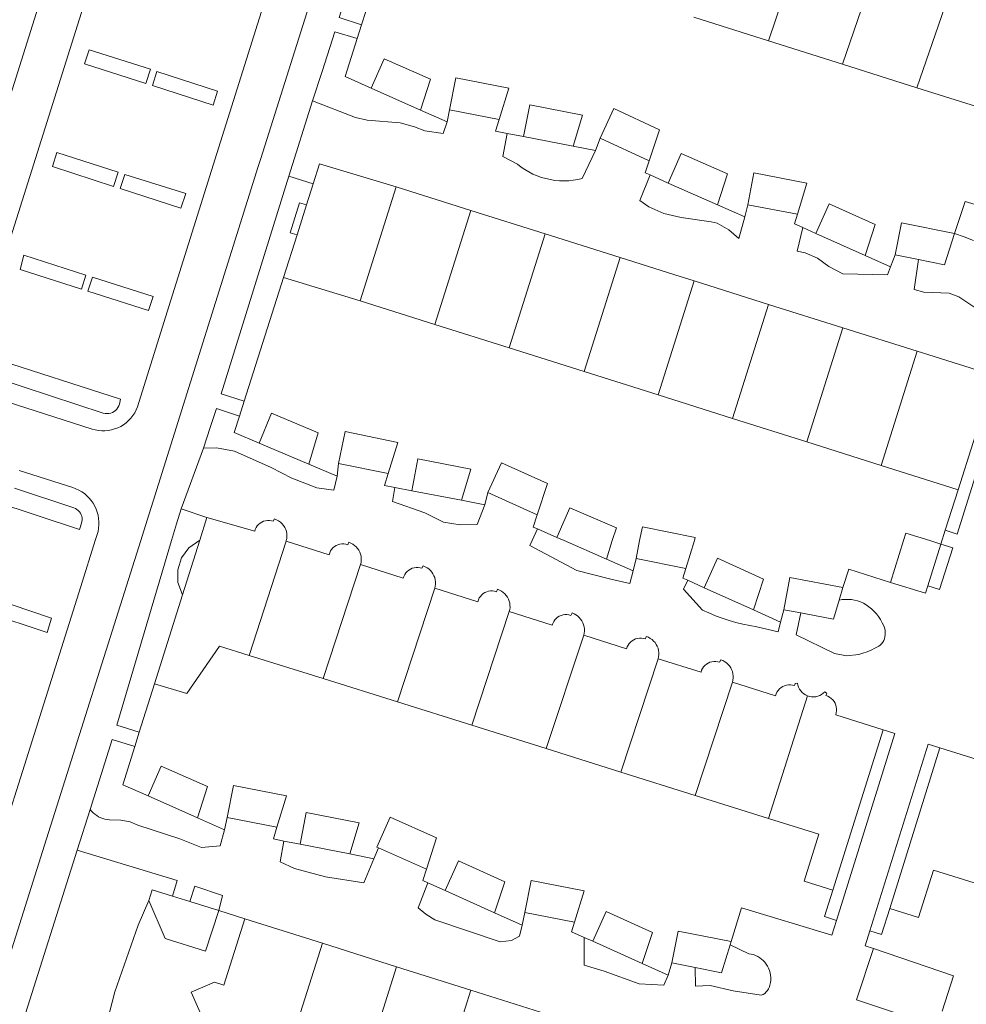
# Model space of a CAD drawing. Header units: metres. Extents: x 89888 to 94270, y 464165 to 468904.
# Tile 198 of 256: x 93874 to 93950, y 465963 to 466042. Entities that reach past the tile are written whole.
import ezdxf

# ---------------------------------------------------------------- set-up
doc = ezdxf.new("R2010")
doc.units = ezdxf.units.M
for name, color, linetype, lineweight in [('B_BEBOUWINGSGRENS_0', 251, 'CONTINUOUS', 13), ('B_OVERBOUWLIJN_LIJN_1', 251, 'CONTINUOUS', 13), ('B_TUSSENMUUR_0', 251, 'CONTINUOUS', 13), ('G_GRENS_ALGEMEEN_0', 251, 'CONTINUOUS', 13), ('T_CULTUURGRENS_0', 251, 'CONTINUOUS', 13), ('T_HEK_LIJN_0', 251, 'CONTINUOUS', 13), ('T_MUUR_30CM_LIJN_0', 251, 'CONTINUOUS', 13), ('V_WEGGRENS_0', 251, 'CONTINUOUS', 13)]:
    doc.layers.add(name, color=color, linetype=linetype, lineweight=lineweight)

msp = doc.modelspace()

# ---------------------------------------------------------------- linework, layer by layer
at = {"layer": 'B_BEBOUWINGSGRENS_0'}
for p, q in [((93934.193, 466040.338), (93928.178, 466042.237)), ((93940.187, 466038.446), (93934.193, 466040.338)), ((93946.19, 466036.55), (93940.187, 466038.446)), ((93952.198, 466034.653), (93946.19, 466036.55)), ((93906.108, 466034.746), (93902.122, 466036.514)), ((93912.463, 466033.998), (93908.458, 466034.776)), ((93918.436, 466031.837), (93914.43, 466032.61)), ((93924.561, 466030.644), (93920.607, 466032.482)), ((93930.086, 466027.095), (93926.101, 466028.863)), ((93904.134, 466028.551), (93910.162, 466026.65)), ((93936.546, 466026.34), (93932.53, 466027.113)), ((93910.162, 466026.65), (93916.172, 466024.755)), ((93916.172, 466024.755), (93922.219, 466022.848)), ((93942.014, 466023.018), (93938.034, 466024.798)), ((93946.319, 466022.685), (93944.426, 466023.065)), ((93901.229, 466019.364), (93895.052, 466021.228)), ((93928.191, 466020.964), (93934.199, 466019.07)), ((93907.275, 466017.452), (93901.229, 466019.364)), ((93934.199, 466019.07), (93940.209, 466017.174)), ((93913.265, 466015.559), (93907.275, 466017.452)), ((93940.209, 466017.174), (93946.218, 466015.279)), ((93919.312, 466013.648), (93913.265, 466015.559)), ((93946.218, 466015.279), (93952.427, 466013.321)), ((93925.296, 466011.757), (93919.312, 466013.648)), ((93952.427, 466013.321), (93949.514, 466004.102)), ((93931.309, 466009.856), (93925.296, 466011.757)), ((93937.303, 466007.962), (93931.309, 466009.856)), ((93943.306, 466006.064), (93937.303, 466007.962)), ((93897.082, 466006.178), (93893.067, 466007.878)), ((93903.499, 466005.404), (93899.491, 466006.217)), ((93949.514, 466004.102), (93943.306, 466006.064)), ((93909.423, 466003.252), (93905.406, 466004.021)), ((93915.52, 466002.068), (93911.55, 466003.871)), ((93917.705, 466000), (93917.122, 466000.255)), ((93921.117, 465998.509), (93917.705, 466000)), ((93928.218, 466000), (93927.522, 465997.746)), ((93948.132, 465999.717), (93947.065, 465996.348)), ((93927.522, 465997.746), (93923.511, 465998.544)), ((93932.985, 465994.408), (93929.01, 465996.2)), ((93940.211, 465996.203), (93939.909, 465995.197)), ((93936.803, 465994.167), (93935.444, 465994.425)), ((93898.234, 465988.859), (93892.266, 465990.73)), ((93904.241, 465986.976), (93898.234, 465988.859)), ((93910.238, 465985.096), (93904.241, 465986.976)), ((93916.252, 465983.21), (93910.238, 465985.096)), ((93943.462, 465984.725), (93939.402, 465971.774)), ((93943.998, 465970.311), (93948.046, 465983.279)), ((93922.275, 465981.322), (93916.252, 465983.21)), ((93928.286, 465979.438), (93922.275, 465981.322)), ((93888.088, 465977.634), (93884.102, 465979.4)), ((93934.213, 465977.579), (93928.286, 465979.438)), ((93894.513, 465976.861), (93890.5, 465977.651)), ((93900.392, 465974.706), (93896.379, 465975.494)), ((93906.58, 465973.491), (93902.717, 465975.193)), ((93912.08, 465969.966), (93908.104, 465971.756)), ((93886.086, 465971.294), (93887.468, 465970.865)), ((93887.468, 465970.865), (93889.811, 465970.137)), ((93918.538, 465969.196), (93914.525, 465969.985)), ((93891.922, 465969.47), (93898.18, 465967.498)), ((93898.18, 465967.498), (93904.18, 465965.608)), ((93924.008, 465965.879), (93920.029, 465967.661)), ((93931.19, 465967.642), (93931.112, 465967.386)), ((93928.287, 465965.538), (93926.403, 465965.915)), ((93904.18, 465965.608), (93910.18, 465963.718))]:
    msp.add_line(p, q, dxfattribs=at)
for points in [[(93902.122, 466036.514), (93903.176, 466038.891), (93906.915, 466037.233), (93906.108, 466034.746)], [(93908.458, 466034.776), (93908.958, 466037.352), (93913.228, 466036.523), (93912.463, 466033.998)], [(93914.43, 466032.61), (93914.923, 466035.166), (93919.194, 466034.342), (93918.436, 466031.837)], [(93920.607, 466032.482), (93921.716, 466034.868), (93925.416, 466033.148), (93924.561, 466030.644)], [(93926.101, 466028.863), (93927.158, 466031.247), (93930.888, 466029.593), (93930.086, 466027.095)], [(93897.437, 466028.796), (93897.951, 466030.421), (93904.134, 466028.551)], [(93932.53, 466027.113), (93933.024, 466029.678), (93937.305, 466028.853), (93936.546, 466026.34)], [(93895.052, 466021.228), (93896.142, 466024.69), (93896.898, 466027.094), (93897.437, 466028.796)], [(93938.034, 466024.798), (93939.098, 466027.177), (93942.831, 466025.507), (93942.014, 466023.018)], [(93944.426, 466023.065), (93944.944, 466025.646), (93949.213, 466024.789)], [(93949.213, 466024.789), (93948.415, 466022.265), (93946.319, 466022.685)], [(93922.219, 466022.848), (93926.639, 466021.454), (93928.191, 466020.964)], [(93893.067, 466007.878), (93894.087, 466010.286), (93897.853, 466008.691), (93897.082, 466006.178)], [(93899.491, 466006.217), (93900.014, 466008.798), (93904.287, 466007.931), (93903.499, 466005.404)], [(93905.406, 466004.021), (93905.897, 466006.588), (93910.169, 466005.77), (93909.423, 466003.252)], [(93911.55, 466003.871), (93912.648, 466006.289), (93916.372, 466004.598), (93915.52, 466002.068)], [(93917.122, 466000.255), (93918.172, 466002.657), (93921.92, 466001.019), (93921.594, 466000), (93921.117, 465998.509)], [(93884.628, 465988.436), (93886.887, 465995.627), (93888.274, 466000.041), (93888.86, 466001.878)], [(93888.86, 466001.878), (93892.715, 466000.755), (93892.764, 466000.908), (93892.834, 466001.052), (93892.923, 466001.185), (93893.03, 466001.304), (93893.153, 466001.408), (93893.289, 466001.493), (93893.435, 466001.558), (93893.589, 466001.602), (93893.748, 466001.625), (93893.908, 466001.625), (93894.067, 466001.602), (93894.221, 466001.558), (93894.315, 466001.752), (93894.485, 466001.684), (93894.645, 466001.596), (93894.793, 466001.487), (93894.926, 466001.362), (93895.043, 466001.22), (93895.14, 466001.065), (93895.218, 466000.899), (93895.274, 466000.725), (93895.307, 466000.545), (93895.318, 466000.362), (93895.306, 466000.18), (93895.271, 466000), (93895.257, 465999.951)], [(93923.511, 465998.544), (93923.801, 466000), (93924.021, 466001.107), (93928.297, 466000.256), (93928.218, 466000)], [(93944.059, 465996.631), (93945.116, 466000), (93945.305, 466000.604), (93947.23, 466000), (93948.132, 465999.717)], [(93895.257, 465999.951), (93898.723, 465998.865), (93898.772, 465999.018), (93898.842, 465999.162), (93898.931, 465999.295), (93899.038, 465999.414), (93899.161, 465999.518), (93899.297, 465999.603), (93899.443, 465999.668), (93899.597, 465999.712), (93899.756, 465999.735), (93899.916, 465999.735), (93900.075, 465999.712), (93900.229, 465999.668), (93900.323, 465999.862), (93900.484, 465999.799), (93900.636, 465999.716), (93900.777, 465999.617), (93900.906, 465999.501), (93901.02, 465999.371), (93901.118, 465999.228), (93901.198, 465999.075), (93901.259, 465998.914), (93901.301, 465998.746), (93901.323, 465998.574), (93901.324, 465998.401), (93901.305, 465998.229), (93901.265, 465998.061)], [(93929.01, 465996.2), (93930.084, 465998.582), (93933.813, 465996.901), (93932.985, 465994.408)], [(93901.265, 465998.061), (93904.718, 465996.96), (93904.767, 465997.113), (93904.837, 465997.257), (93904.926, 465997.39), (93905.033, 465997.509), (93905.156, 465997.613), (93905.292, 465997.698), (93905.438, 465997.763), (93905.592, 465997.807), (93905.751, 465997.83), (93905.911, 465997.83), (93906.07, 465997.807), (93906.224, 465997.763), (93906.318, 465997.957), (93906.479, 465997.894), (93906.631, 465997.811), (93906.772, 465997.712), (93906.901, 465997.596), (93907.015, 465997.466), (93907.113, 465997.323), (93907.193, 465997.17), (93907.254, 465997.009), (93907.296, 465996.841), (93907.318, 465996.669), (93907.319, 465996.496), (93907.3, 465996.324), (93907.26, 465996.156)], [(93935.444, 465994.425), (93935.936, 465997.016), (93940.211, 465996.203)], [(93907.26, 465996.156), (93910.732, 465995.071), (93910.781, 465995.224), (93910.851, 465995.368), (93910.94, 465995.501), (93911.047, 465995.62), (93911.17, 465995.724), (93911.306, 465995.809), (93911.452, 465995.874), (93911.606, 465995.918), (93911.765, 465995.941), (93911.925, 465995.941), (93912.084, 465995.918), (93912.238, 465995.874), (93912.332, 465996.068), (93912.493, 465996.005), (93912.645, 465995.922), (93912.786, 465995.823), (93912.915, 465995.707), (93913.029, 465995.577), (93913.127, 465995.434), (93913.207, 465995.281), (93913.268, 465995.12), (93913.31, 465994.952), (93913.332, 465994.78), (93913.333, 465994.607), (93913.314, 465994.435), (93913.274, 465994.267)], [(93947.065, 465996.348), (93946.875, 465995.749), (93944.059, 465996.631)], [(93939.909, 465995.197), (93939.449, 465993.664), (93938.05, 465993.93), (93936.803, 465994.167)], [(93913.274, 465994.267), (93916.74, 465993.165), (93916.789, 465993.318), (93916.859, 465993.462), (93916.948, 465993.595), (93917.055, 465993.714), (93917.178, 465993.818), (93917.314, 465993.903), (93917.46, 465993.968), (93917.614, 465994.012), (93917.773, 465994.035), (93917.933, 465994.035), (93918.092, 465994.012), (93918.246, 465993.968), (93918.34, 465994.162), (93918.501, 465994.099), (93918.653, 465994.016), (93918.794, 465993.917), (93918.923, 465993.801), (93919.037, 465993.671), (93919.135, 465993.528), (93919.215, 465993.375), (93919.276, 465993.214), (93919.318, 465993.046), (93919.34, 465992.874), (93919.341, 465992.701), (93919.322, 465992.529), (93919.282, 465992.361)], [(93919.282, 465992.361), (93922.747, 465991.26), (93922.796, 465991.413), (93922.866, 465991.557), (93922.955, 465991.69), (93923.062, 465991.809), (93923.185, 465991.913), (93923.321, 465991.998), (93923.467, 465992.063), (93923.621, 465992.107), (93923.78, 465992.13), (93923.94, 465992.13), (93924.099, 465992.107), (93924.253, 465992.063), (93924.347, 465992.257), (93924.508, 465992.194), (93924.66, 465992.111), (93924.801, 465992.012), (93924.93, 465991.896), (93925.044, 465991.766), (93925.142, 465991.623), (93925.222, 465991.47), (93925.283, 465991.309), (93925.325, 465991.141), (93925.347, 465990.969), (93925.348, 465990.796), (93925.329, 465990.624), (93925.289, 465990.456)], [(93892.266, 465990.73), (93889.881, 465991.478), (93887.244, 465987.65), (93884.628, 465988.436)], [(93925.289, 465990.456), (93928.756, 465989.377), (93928.805, 465989.53), (93928.875, 465989.674), (93928.964, 465989.807), (93929.071, 465989.926), (93929.194, 465990.03), (93929.33, 465990.115), (93929.476, 465990.18), (93929.63, 465990.224), (93929.789, 465990.247), (93929.949, 465990.247), (93930.108, 465990.224), (93930.262, 465990.18), (93930.356, 465990.374), (93930.517, 465990.311), (93930.669, 465990.228), (93930.81, 465990.129), (93930.939, 465990.013), (93931.053, 465989.883), (93931.151, 465989.74), (93931.231, 465989.587), (93931.292, 465989.426), (93931.334, 465989.258), (93931.356, 465989.086), (93931.357, 465988.913), (93931.338, 465988.741), (93931.298, 465988.573)], [(93931.298, 465988.573), (93934.768, 465987.473), (93934.819, 465987.627), (93934.891, 465987.773), (93934.982, 465987.908), (93935.091, 465988.028), (93935.215, 465988.133), (93935.353, 465988.22), (93935.501, 465988.287), (93935.656, 465988.334), (93935.817, 465988.358), (93935.98, 465988.361), (93936.141, 465988.341), (93936.298, 465988.299), (93936.356, 465988.479), (93936.551, 465988.496), (93936.585, 465988.329), (93936.641, 465988.168), (93936.718, 465988.015), (93936.814, 465987.874), (93936.927, 465987.746), (93937.056, 465987.634), (93937.198, 465987.541), (93937.352, 465987.466)], [(93937.352, 465987.466), (93937.514, 465987.415), (93937.682, 465987.386), (93937.852, 465987.379), (93938.022, 465987.396), (93938.188, 465987.435), (93938.347, 465987.496), (93938.496, 465987.577), (93938.633, 465987.678), (93938.756, 465987.796), (93938.903, 465987.669), (93938.84, 465987.488), (93938.995, 465987.433), (93939.14, 465987.357), (93939.274, 465987.261), (93939.393, 465987.148), (93939.495, 465987.019), (93939.578, 465986.878), (93939.641, 465986.726), (93939.68, 465986.57), (93939.698, 465986.41), (93939.696, 465986.249), (93939.673, 465986.09), (93939.629, 465985.935), (93943.462, 465984.725)], [(93948.046, 465983.279), (93951.916, 465982.076)], [(93884.102, 465979.4), (93885.166, 465981.802), (93888.905, 465980.145), (93888.088, 465977.634)], [(93890.5, 465977.651), (93891.008, 465980.233), (93895.286, 465979.391), (93894.513, 465976.861)], [(93896.379, 465975.494), (93896.884, 465978.066), (93901.162, 465977.226), (93900.392, 465974.706)], [(93902.717, 465975.193), (93902.59, 465975.249), (93903.658, 465977.671), (93907.401, 465976.022), (93906.58, 465973.491)], [(93939.402, 465971.774), (93937.076, 465972.504), (93938.268, 465976.308), (93934.213, 465977.579)], [(93908.104, 465971.756), (93909.178, 465974.142), (93912.907, 465972.463), (93912.08, 465969.966)], [(93951.753, 465972.622), (93951.601, 465972.135), (93947.519, 465973.409), (93946.325, 465969.585), (93943.998, 465970.311)], [(93914.525, 465969.985), (93915.032, 465972.562), (93919.31, 465971.721), (93918.538, 465969.196)], [(93884.156, 465970.95), (93884.437, 465971.806), (93886.086, 465971.294)], [(93889.811, 465970.137), (93888.742, 465966.85), (93885.484, 465967.88), (93884.156, 465970.95)], [(93920.029, 465967.661), (93921.101, 465970.054), (93924.834, 465968.382), (93924.008, 465965.879)], [(93895.247, 465958.28), (93889.663, 465960.036), (93889.221, 465959.833), (93887.599, 465963.56), (93889.482, 465964.362), (93890.234, 465964.124), (93891.922, 465969.47)], [(93926.403, 465965.915), (93926.91, 465968.487), (93931.19, 465967.642)], [(93931.112, 465967.386), (93930.416, 465965.113), (93928.287, 465965.538)], [(93910.18, 465963.718), (93915.785, 465961.952), (93916.18, 465961.827)]]:
    msp.add_lwpolyline(points, dxfattribs=at)
at = {"layer": 'B_OVERBOUWLIJN_LIJN_1'}
for points in [[(93896.898, 466027.094), (93896.346, 466027.27), (93895.576, 466024.83), (93896.142, 466024.69)], [(93888.274, 466000.041), (93887.41, 465999.425), (93886.805, 465998.614), (93886.502, 465997.64), (93886.524, 465996.624), (93886.887, 465995.627)]]:
    msp.add_lwpolyline(points, dxfattribs=at)
at = {"layer": 'B_TUSSENMUUR_0'}
for p, q in [((93937.304, 466049.488), (93934.193, 466040.338)), ((93943.318, 466047.589), (93940.187, 466038.446)), ((93946.19, 466036.55), (93949.323, 466045.693)), ((93904.134, 466028.551), (93901.229, 466019.364)), ((93910.162, 466026.65), (93907.275, 466017.452)), ((93916.172, 466024.755), (93913.265, 466015.559)), ((93922.219, 466022.848), (93919.312, 466013.648)), ((93928.191, 466020.964), (93925.296, 466011.757)), ((93934.199, 466019.07), (93931.309, 466009.856)), ((93940.209, 466017.174), (93937.303, 466007.962)), ((93946.218, 466015.279), (93943.306, 466006.064)), ((93895.257, 465999.951), (93892.266, 465990.73)), ((93898.234, 465988.859), (93901.265, 465998.061)), ((93904.241, 465986.976), (93907.26, 465996.156)), ((93910.238, 465985.096), (93913.274, 465994.267)), ((93916.252, 465983.21), (93919.282, 465992.361)), ((93922.275, 465981.322), (93925.289, 465990.456)), ((93928.286, 465979.438), (93931.298, 465988.573)), ((93934.213, 465977.579), (93937.352, 465987.466)), ((93895.247, 465958.28), (93898.18, 465967.498)), ((93901.248, 465956.394), (93904.18, 465965.608)), ((93907.239, 465954.51), (93910.18, 465963.718))]:
    msp.add_line(p, q, dxfattribs=at)
at = {"layer": 'G_GRENS_ALGEMEEN_0'}
msp.add_lwpolyline([(93942.679, 465967.074), (93949.138, 465964.881), (93948.236, 465962.02)], dxfattribs=at)
at = {"layer": 'T_CULTUURGRENS_0'}
for p, q in [((93883.932, 466036.893), (93884.294, 466038.046)), ((93889.367, 466035.134), (93889.725, 466036.279)), ((93876.732, 466031.317), (93876.379, 466030.185)), ((93882.221, 466029.562), (93881.85, 466028.417)), ((93878.726, 466020.296), (93879.078, 466021.43)), ((93884.146, 466018.566), (93884.506, 466019.714)), ((93880.491, 466010.299), (93880.638, 466010.263))]:
    msp.add_line(p, q, dxfattribs=at)
for points in [[(93884.294, 466038.046), (93879.342, 466039.621), (93878.971, 466038.475), (93883.932, 466036.893)], [(93889.725, 466036.279), (93884.803, 466037.858), (93884.453, 466036.734), (93889.367, 466035.134)], [(93876.379, 466030.185), (93881.325, 466028.586), (93881.683, 466029.735), (93876.732, 466031.317)], [(93881.85, 466028.417), (93886.763, 466026.844), (93887.15, 466028.005), (93882.221, 466029.562)], [(93879.078, 466021.43), (93874.084, 466023.042), (93873.769, 466021.889), (93878.726, 466020.296)], [(93884.506, 466019.714), (93879.617, 466021.276), (93879.245, 466020.137), (93884.146, 466018.566)], [(93880.638, 466010.263), (93880.789, 466010.25), (93880.94, 466010.259), (93881.088, 466010.29), (93881.23, 466010.343), (93881.362, 466010.416), (93881.482, 466010.508), (93881.587, 466010.617), (93881.675, 466010.74), (93881.743, 466010.875), (93881.791, 466011.019), (93881.89, 466011.418), (93871.498, 466014.757)], [(93871.945, 466013.074), (93880.491, 466010.299)], [(93868.21, 466004.312), (93878.565, 466000.906), (93878.735, 466001.413), (93878.77, 466001.547), (93878.785, 466001.685), (93878.78, 466001.823), (93878.755, 466001.96), (93878.712, 466002.091), (93878.65, 466002.215), (93878.571, 466002.329), (93878.476, 466002.43), (93878.368, 466002.517), (93878.249, 466002.587), (93878.121, 466002.64), (93873.321, 466004.225)], [(93871.072, 465994.207), (93875.959, 465992.58), (93876.319, 465993.75), (93871.435, 465995.368)], [(93884.156, 465970.95), (93883.316, 465968.965), (93881.424, 465963.58), (93879.968, 465957.944), (93883.828, 465953.78), (93891.402, 465946.861)]]:
    msp.add_lwpolyline(points, dxfattribs=at)
at = {"layer": 'T_HEK_LIJN_0'}
for p, q in [((93900.015, 466037.449), (93902.122, 466036.514)), ((93893.067, 466007.878), (93891.071, 466008.723)), ((93882.068, 465980.301), (93884.102, 465979.4))]:
    msp.add_line(p, q, dxfattribs=at)
at = {"layer": 'T_MUUR_30CM_LIJN_0'}
for p, q in [((93901.342, 466041.64), (93902.592, 466045.56)), ((93900.987, 466040.518), (93901.342, 466041.64)), ((93900.015, 466037.449), (93900.987, 466040.518)), ((93891.876, 466011.268), (93895.052, 466021.228)), ((93891.485, 466010.033), (93891.876, 466011.268)), ((93891.071, 466008.723), (93891.485, 466010.033)), ((93883.4, 465984.546), (93884.628, 465988.436)), ((93883.031, 465983.372), (93883.4, 465984.546)), ((93882.068, 465980.301), (93883.031, 465983.372))]:
    msp.add_line(p, q, dxfattribs=at)
at = {"layer": 'V_WEGGRENS_0'}
for p, q in [((93895.461, 466029.421), (93897.381, 466035.508)), ((93906.108, 466034.746), (93908.246, 466033.798)), ((93908.458, 466034.776), (93908.246, 466033.798)), ((93913.101, 466032.866), (93914.43, 466032.61)), ((93918.436, 466031.837), (93920.246, 466031.488)), ((93920.607, 466032.482), (93920.246, 466031.488)), ((93895.461, 466029.421), (93897.437, 466028.796)), ((93924.637, 466029.513), (93926.101, 466028.863)), ((93930.086, 466027.095), (93932.283, 466026.12)), ((93932.53, 466027.113), (93932.283, 466026.12)), ((93936.983, 466025.268), (93938.034, 466024.798)), ((93942.014, 466023.018), (93944.062, 466022.102)), ((93944.426, 466023.065), (93944.062, 466022.102)), ((93886.77, 466002.573), (93888.571, 466007.454)), ((93897.082, 466006.178), (93899.377, 466005.206)), ((93899.491, 466006.217), (93899.377, 466005.206)), ((93904.038, 466004.283), (93905.406, 466004.021)), ((93948.48, 466000.83), (93949.514, 466004.102)), ((93909.423, 466003.252), (93911.305, 466002.892)), ((93911.55, 466003.871), (93911.305, 466002.892)), ((93886.404, 466001.345), (93886.77, 466002.573)), ((93886.77, 466002.573), (93888.86, 466001.878)), ((93915.542, 466000.946), (93917.122, 466000.255)), ((93948.48, 466000.83), (93948.132, 465999.717)), ((93948.132, 465999.717), (93949.083, 465999.42)), ((93921.117, 465998.509), (93923.278, 465997.565)), ((93923.511, 465998.544), (93923.278, 465997.565)), ((93927.691, 465996.794), (93929.01, 465996.2)), ((93932.985, 465994.408), (93935.187, 465993.415)), ((93935.444, 465994.425), (93935.187, 465993.415)), ((93878.37, 465975.016), (93879.429, 465978.298)), ((93888.088, 465977.634), (93890.287, 465976.66)), ((93890.5, 465977.651), (93890.287, 465976.66)), ((93895.078, 465975.749), (93896.379, 465975.494)), ((93870.556, 465950.254), (93878.37, 465975.016)), ((93900.392, 465974.706), (93902.348, 465974.322)), ((93902.717, 465975.193), (93902.348, 465974.322)), ((93906.693, 465972.391), (93908.104, 465971.756)), ((93887.468, 465970.865), (93887.883, 465972.118)), ((93889.811, 465970.137), (93891.922, 465969.47)), ((93912.08, 465969.966), (93914.328, 465968.954)), ((93914.525, 465969.985), (93914.328, 465968.954)), ((93919.333, 465967.973), (93920.029, 465967.661)), ((93924.008, 465965.879), (93926.115, 465964.935)), ((93926.403, 465965.915), (93926.115, 465964.935))]:
    msp.add_line(p, q, dxfattribs=at)
for points in [[(93906.924, 466132.081), (93870.065, 466015.222), (93869.997, 466014.968), (93869.951, 466014.708), (93869.927, 466014.446), (93869.927, 466014.182), (93869.95, 466013.92), (93869.995, 466013.66), (93870.063, 466013.406), (93870.152, 466013.158), (93870.263, 466012.919), (93870.394, 466012.691), (93870.544, 466012.474), (93870.713, 466012.272), (93870.899, 466012.085), (93871.1, 466011.915), (93871.315, 466011.763), (93871.543, 466011.631), (93871.781, 466011.518), (93872.028, 466011.427), (93874.988, 466010.478)], [(93912.079, 466102.549), (93889.672, 466031.251), (93885.521, 466018.043), (93883.263, 466010.788), (93883.159, 466010.544), (93883.033, 466010.31), (93882.887, 466010.088), (93882.721, 466009.881), (93882.538, 466009.688), (93882.338, 466009.514), (93882.124, 466009.357), (93881.896, 466009.221), (93881.657, 466009.105), (93881.409, 466009.011), (93881.153, 466008.94), (93880.892, 466008.892), (93880.628, 466008.867), (93880.362, 466008.866), (93880.098, 466008.889), (93879.836, 466008.935), (93879.58, 466009.005), (93874.988, 466010.478)], [(93911.078, 466087.555), (93902.444, 466060.074), (93893.202, 466030.845), (93892.999, 466030.199), (93884.518, 466003.194), (93884.189, 466002.152), (93884.162, 466002.067)], [(93864.293, 466008.459), (93864.316, 466008.531), (93868.979, 466023.273), (93882.893, 466067.482), (93888.192, 466084.319), (93886.426, 466087.288)], [(93901.342, 466041.64), (93899.551, 466042.21), (93905.02, 466059.682)], [(93897.381, 466035.508), (93898.153, 466037.872), (93899.181, 466041.069), (93900.987, 466040.518)], [(93908.246, 466033.798), (93907.933, 466032.846), (93906.447, 466033.063), (93905.63, 466033.401), (93904.455, 466033.709), (93901.803, 466033.923), (93900.848, 466034.141), (93897.381, 466035.508)], [(93913.101, 466032.866), (93912.174, 466033.045), (93912.463, 466033.998)], [(93920.246, 466031.488), (93919.171, 466029.22), (93918.809, 466029.139), (93918.443, 466029.08), (93918.073, 466029.044), (93917.703, 466029.032), (93917.332, 466029.043), (93916.962, 466029.077), (93916.596, 466029.134), (93916.234, 466029.214), (93915.877, 466029.316), (93915.528, 466029.441), (93915.187, 466029.587), (93914.856, 466029.755), (93914.536, 466029.942), (93914.228, 466030.15), (93913.934, 466030.376), (93912.762, 466031), (93913.101, 466032.866)], [(93924.637, 466029.513), (93924.235, 466029.691), (93924.561, 466030.644)], [(93891.876, 466011.268), (93890.003, 466011.841), (93895.461, 466029.421)], [(93932.283, 466026.12), (93931.821, 466024.387), (93931.008, 466025.096), (93930.059, 466025.609), (93929.589, 466025.74), (93927.143, 466026.083), (93925.749, 466026.405), (93924.549, 466026.94), (93923.825, 466027.448), (93924.637, 466029.513)], [(93956.194, 466025.553), (93950.081, 466027.377), (93949.213, 466024.789)], [(93936.983, 466025.268), (93936.313, 466025.568), (93936.546, 466026.34)], [(93944.062, 466022.102), (93943.821, 466021.451), (93940.217, 466021.543), (93939.071, 466022.129), (93938.149, 466022.793), (93937.162, 466023.228), (93936.518, 466023.352), (93936.983, 466025.268)], [(93949.213, 466024.789), (93949.993, 466024.527), (93950.761, 466024.233)], [(93951.1, 466018.641), (93949.574, 466019.687), (93948.784, 466019.962), (93946.756, 466020.05), (93945.957, 466020.262), (93946.319, 466022.685)], [(93952.427, 466013.321), (93953.381, 466013.02), (93949.434, 466000.528), (93948.48, 466000.83)], [(93888.571, 466007.454), (93889.134, 466009.135), (93889.629, 466010.652), (93891.485, 466010.033)], [(93899.377, 466005.206), (93899.114, 466004.074), (93897.723, 466004.251), (93895.728, 466005.032), (93894.052, 466005.914), (93891.083, 466007.227), (93889.632, 466007.482), (93888.571, 466007.454)], [(93878.963, 466003.792), (93878.747, 466003.943), (93878.52, 466004.076), (93878.282, 466004.188), (93878.035, 466004.279), (93873.705, 466005.666)], [(93904.038, 466004.283), (93903.199, 466004.443), (93903.499, 466005.404)], [(93911.305, 466002.892), (93910.679, 466001.308), (93909.318, 466001.274), (93907.975, 466001.501), (93906.444, 466002.255), (93903.84, 466003.164), (93904.038, 466004.283)], [(93878.963, 466003.792), (93879.164, 466003.622), (93879.349, 466003.435), (93879.518, 466003.233), (93879.668, 466003.017), (93879.799, 466002.789), (93879.91, 466002.55), (93879.999, 466002.303), (93880.067, 466002.048), (93880.112, 466001.789), (93880.134, 466001.527), (93880.134, 466001.264), (93880.111, 466001.001), (93880.065, 466000.742), (93879.997, 466000.488), (93879.843, 466000), (93878.675, 465996.303), (93856.969, 465927.537)], [(93884.162, 466002.067), (93883.51, 466000), (93875.748, 465975.418), (93865.05, 465941.589), (93858.28, 465920.082), (93857.214, 465916.69)], [(93915.542, 466000.946), (93915.193, 466001.098), (93915.52, 466002.068)], [(93883.4, 465984.546), (93881.572, 465985.115), (93886.004, 466000), (93886.404, 466001.345)], [(93923.278, 465997.565), (93923.008, 465996.527), (93921.469, 465996.877), (93918.725, 465997.587), (93914.947, 465999.617), (93915.118, 466000), (93915.542, 466000.946)], [(93949.083, 465999.42), (93948.017, 465996.047), (93947.065, 465996.348)], [(93927.691, 465996.794), (93927.285, 465996.978), (93927.522, 465997.746)], [(93944.059, 465996.631), (93940.697, 465997.684), (93940.211, 465996.203)], [(93935.187, 465993.415), (93934.988, 465992.63), (93933.256, 465993.032), (93932.69, 465993.135), (93932.127, 465993.257), (93931.569, 465993.399), (93931.017, 465993.561), (93930.47, 465993.741), (93929.93, 465993.941), (93929.397, 465994.159), (93928.872, 465994.395), (93927.329, 465996.087), (93927.691, 465996.794)], [(93939.909, 465995.197), (93940.154, 465995.237), (93940.402, 465995.257), (93940.65, 465995.257), (93940.898, 465995.236), (93941.143, 465995.195), (93941.384, 465995.133), (93941.63, 465995.047), (93941.868, 465994.94), (93942.096, 465994.813), (93942.312, 465994.666), (93942.514, 465994.501), (93942.721, 465994.303), (93942.913, 465994.09), (93943.088, 465993.863), (93943.248, 465993.625), (93943.389, 465993.376), (93943.512, 465993.117), (93943.573, 465992.948), (93943.613, 465992.774), (93943.632, 465992.596), (93943.63, 465992.416), (93943.607, 465992.239), (93943.563, 465992.065), (93943.507, 465991.925), (93943.431, 465991.794), (93943.338, 465991.675), (93943.228, 465991.571), (93943.105, 465991.483), (93942.8, 465991.31), (93942.485, 465991.155), (93942.161, 465991.019), (93941.83, 465990.903), (93941.493, 465990.806), (93940.51, 465990.707), (93939.542, 465990.901), (93936.435, 465992.384), (93936.803, 465994.167)], [(93943.462, 465984.725), (93944.416, 465984.426), (93939.69, 465969.349)], [(93879.429, 465978.298), (93881.213, 465983.957), (93883.031, 465983.372)], [(93942.383, 465968.495), (93947.091, 465983.577), (93948.046, 465983.279)], [(93890.287, 465976.66), (93889.931, 465975.353), (93888.429, 465975.231), (93886.666, 465975.936), (93883.283, 465977.029), (93882.661, 465977.293), (93881.914, 465977.437), (93880.988, 465977.465), (93880.807, 465977.484), (93880.628, 465977.519), (93880.453, 465977.569), (93880.282, 465977.633), (93880.118, 465977.712), (93879.961, 465977.805), (93879.813, 465977.91), (93879.674, 465978.029), (93879.546, 465978.158), (93879.429, 465978.298)], [(93895.078, 465975.749), (93894.225, 465975.917), (93894.513, 465976.861)], [(93902.348, 465974.322), (93901.531, 465972.391), (93898.446, 465972.863), (93895.939, 465973.529), (93894.774, 465974.066), (93895.078, 465975.749)], [(93878.37, 465975.016), (93886.453, 465972.573), (93886.086, 465971.294)], [(93906.693, 465972.391), (93906.283, 465972.576), (93906.58, 465973.491)], [(93914.328, 465968.954), (93914.111, 465968.071), (93913.444, 465967.727), (93912.542, 465967.624), (93907.274, 465969.403), (93906.539, 465969.841), (93905.915, 465970.351), (93906.693, 465972.391)], [(93887.883, 465972.118), (93890.126, 465971.349), (93889.811, 465970.137)], [(93939.69, 465969.349), (93938.736, 465969.648), (93939.402, 465971.774)], [(93939.69, 465969.349), (93939.316, 465968.157), (93932.024, 465970.367), (93931.19, 465967.642)], [(93943.998, 465970.311), (93943.338, 465968.197), (93942.383, 465968.495)], [(93919.333, 465967.973), (93918.305, 465968.433), (93918.538, 465969.196)], [(93942.679, 465967.074), (93942.011, 465967.301), (93942.383, 465968.495)], [(93926.115, 465964.935), (93925.746, 465964.129), (93923.758, 465964.236), (93920.935, 465965.258), (93919.332, 465965.742), (93919.333, 465967.973)], [(93931.112, 465967.386), (93932.627, 465966.658), (93932.812, 465966.627), (93932.993, 465966.58), (93933.168, 465966.515), (93933.337, 465966.434), (93933.497, 465966.337), (93933.648, 465966.226), (93933.787, 465966.101), (93933.915, 465965.964), (93934.028, 465965.815), (93934.127, 465965.656), (93934.211, 465965.489), (93934.278, 465965.314), (93934.332, 465965.121), (93934.368, 465964.924), (93934.385, 465964.725), (93934.383, 465964.524), (93934.362, 465964.325), (93934.322, 465964.129), (93934.274, 465963.977), (93934.208, 465963.832), (93934.125, 465963.696), (93934.026, 465963.57), (93933.913, 465963.458), (93933.787, 465963.36), (93933.623, 465963.32), (93931.349, 465963.659), (93929.498, 465964.085), (93928.316, 465964.041), (93928.287, 465965.538)], [(93944.954, 465961.72), (93941.32, 465962.94), (93942.679, 465967.074)]]:
    msp.add_lwpolyline(points, dxfattribs=at)

doc.saveas('drawing.dxf')
